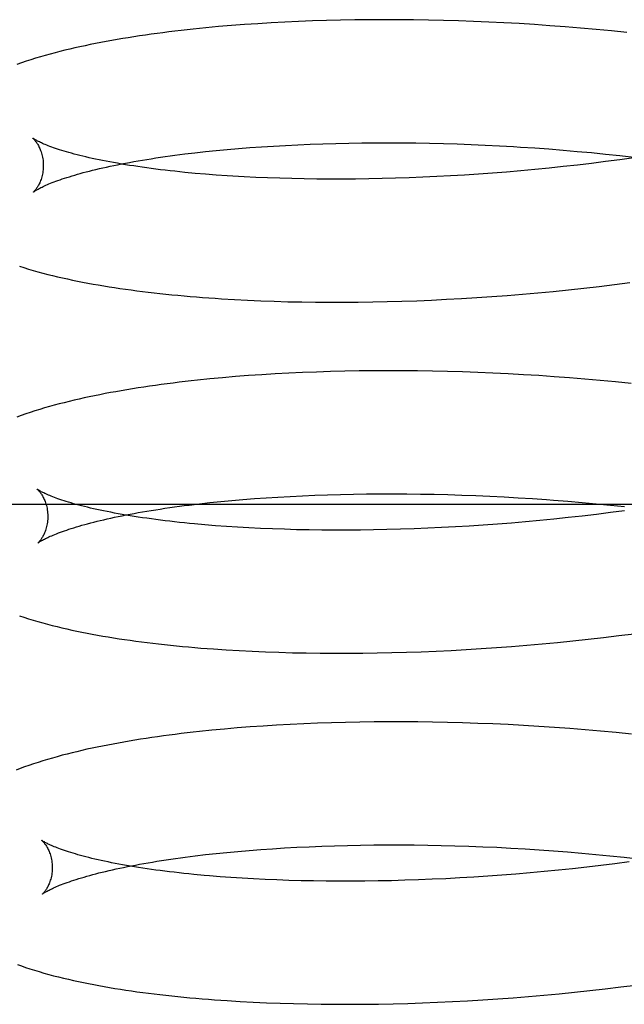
# Model space of a CAD drawing. Header units: inches. Extents: x 0 to 184, y 0 to 119.
# Tile 30 of 101: x 33.9936 to 34.0914, y 45.7675 to 45.9268. Entities that reach past the tile are written whole.
import ezdxf

# ---------------------------------------------------------------- set-up
doc = ezdxf.new("R2010")
doc.units = ezdxf.units.IN
doc.header["$LTSCALE"] = 10.121375
doc.header["$MEASUREMENT"] = 0
doc.linetypes.add('HIDDEN', pattern=[0.2, 0.1, -0.1])
doc.layers.add('DEFAULT_2', color=8, linetype='HIDDEN')

msp = doc.modelspace()

# ---------------------------------------------------------------- linework, layer by layer
at = {"layer": 'DEFAULT_2', "color": 8, "linetype": 'HIDDEN'}
for p, q in [((34.02575, 45.92566), (34.0237, 45.92546)), ((34.02783, 45.92583), (34.02575, 45.92566)), ((34.02995, 45.92599), (34.02783, 45.92583)), ((34.03209, 45.92614), (34.02995, 45.92599)), ((34.03426, 45.92627), (34.03209, 45.92614)), ((34.03646, 45.92639), (34.03426, 45.92627)), ((34.03868, 45.92649), (34.03646, 45.92639)), ((34.04093, 45.92658), (34.03868, 45.92649)), ((34.04321, 45.92665), (34.04093, 45.92658)), ((34.0455, 45.92671), (34.04321, 45.92665)), ((34.04782, 45.92675), (34.0455, 45.92671)), ((34.05016, 45.92678), (34.04782, 45.92675)), ((34.05252, 45.92679), (34.05016, 45.92678)), ((34.05489, 45.92678), (34.05252, 45.92679)), ((34.05729, 45.92676), (34.05489, 45.92678)), ((34.05969, 45.92672), (34.05729, 45.92676)), ((34.06212, 45.92667), (34.05969, 45.92672)), ((34.06455, 45.92659), (34.06212, 45.92667)), ((34.067, 45.92651), (34.06455, 45.92659)), ((34.06945, 45.9264), (34.067, 45.92651)), ((34.07192, 45.92628), (34.06945, 45.9264)), ((34.07439, 45.92615), (34.07192, 45.92628)), ((34.07687, 45.92599), (34.07439, 45.92615)), ((34.07935, 45.92582), (34.07687, 45.92599)), ((34.08184, 45.92563), (34.07935, 45.92582)), ((34.0237, 45.92546), (34.02168, 45.92526)), ((34.08432, 45.92543), (34.08184, 45.92563)), ((34.08681, 45.92521), (34.08432, 45.92543)), ((34.0893, 45.92497), (34.08681, 45.92521)), ((34.09178, 45.92471), (34.0893, 45.92497)), ((34.0366, 45.90646), (34.03858, 45.90656)), ((34.03858, 45.90656), (34.0406, 45.90665)), ((34.0406, 45.90665), (34.04265, 45.90672)), ((34.04265, 45.90672), (34.04473, 45.90678)), ((34.04473, 45.90678), (34.04683, 45.90682)), ((34.04683, 45.90682), (34.04895, 45.90686)), ((34.04895, 45.90686), (34.0511, 45.90687)), ((34.0511, 45.90687), (34.05327, 45.90688)), ((34.05327, 45.90688), (34.05545, 45.90687)), ((34.05545, 45.90687), (34.05766, 45.90684)), ((34.05766, 45.90684), (34.05988, 45.9068)), ((34.05988, 45.9068), (34.06212, 45.90675)), ((34.06212, 45.90675), (34.06437, 45.90668)), ((34.06437, 45.90668), (34.06663, 45.9066)), ((34.06663, 45.9066), (34.0689, 45.9065)), ((34.0203, 45.90506), (34.02195, 45.90526)), ((34.02195, 45.90526), (34.02364, 45.90545)), ((34.02364, 45.90545), (34.02538, 45.90562)), ((34.02538, 45.90562), (34.02716, 45.90579)), ((34.02716, 45.90579), (34.02897, 45.90595)), ((34.02897, 45.90595), (34.03082, 45.9061)), ((34.03082, 45.9061), (34.03271, 45.90623)), ((34.03271, 45.90623), (34.03464, 45.90635)), ((34.03464, 45.90635), (34.0366, 45.90646)), ((34.0689, 45.9065), (34.07118, 45.90638)), ((34.07461, 45.90619), (34.0769, 45.90603)), ((34.0769, 45.90603), (34.07919, 45.90587)), ((34.07919, 45.90587), (34.08149, 45.90569)), ((34.08149, 45.90569), (34.08378, 45.90549)), ((34.08378, 45.90549), (34.08608, 45.90528)), ((34.08608, 45.90528), (34.08836, 45.90505)), ((34.08836, 45.90505), (34.09065, 45.90481)), ((34.08608, 45.90354), (34.08379, 45.90327)), ((34.08836, 45.90382), (34.08608, 45.90354)), ((34.09064, 45.90412), (34.08836, 45.90382)), ((34.0929, 45.90444), (34.09064, 45.90412)), ((34.09065, 45.90481), (34.09292, 45.90455)), ((34.02366, 45.90179), (34.02196, 45.90193)), ((34.0254, 45.90166), (34.02366, 45.90179)), ((34.0678, 45.9018), (34.06553, 45.90165)), ((34.07007, 45.90196), (34.0678, 45.9018)), ((34.07235, 45.90214), (34.07007, 45.90196)), ((34.07463, 45.90234), (34.07235, 45.90214)), ((34.07692, 45.90255), (34.07463, 45.90234)), ((34.07921, 45.90277), (34.07692, 45.90255)), ((34.0815, 45.90301), (34.07921, 45.90277)), ((34.08379, 45.90327), (34.0815, 45.90301)), ((34.02718, 45.90153), (34.0254, 45.90166)), ((34.03179, 45.90128), (34.02992, 45.90137)), ((34.0337, 45.9012), (34.03179, 45.90128)), ((34.03565, 45.90113), (34.0337, 45.9012)), ((34.03762, 45.90107), (34.03565, 45.90113)), ((34.03963, 45.90103), (34.03762, 45.90107)), ((34.04166, 45.90101), (34.03963, 45.90103)), ((34.04373, 45.90099), (34.04166, 45.90101)), ((34.04582, 45.90099), (34.04373, 45.90099)), ((34.04793, 45.90101), (34.04582, 45.90099)), ((34.05007, 45.90104), (34.04793, 45.90101)), ((34.05222, 45.90108), (34.05007, 45.90104)), ((34.0544, 45.90114), (34.05222, 45.90108)), ((34.0566, 45.90121), (34.0544, 45.90114)), ((34.05881, 45.9013), (34.0566, 45.90121)), ((34.06104, 45.9014), (34.05881, 45.9013)), ((34.06328, 45.90152), (34.06104, 45.9014)), ((34.06553, 45.90165), (34.06328, 45.90152)), ((34.08979, 45.88393), (34.09227, 45.88425)), ((34.07738, 45.88259), (34.07986, 45.88283)), ((34.07986, 45.88283), (34.08234, 45.88308)), ((34.08234, 45.88308), (34.08482, 45.88335)), ((34.08482, 45.88335), (34.08731, 45.88363)), ((34.08731, 45.88363), (34.08979, 45.88393)), ((34.02834, 45.88152), (34.03046, 45.88141)), ((34.03046, 45.88141), (34.03261, 45.88131)), ((34.03261, 45.88131), (34.03478, 45.88124)), ((34.03478, 45.88124), (34.03698, 45.88117)), ((34.03698, 45.88117), (34.03921, 45.88113)), ((34.03921, 45.88113), (34.04146, 45.8811)), ((34.04146, 45.8811), (34.04374, 45.88108)), ((34.04374, 45.88108), (34.04603, 45.88108)), ((34.04603, 45.88108), (34.04835, 45.8811)), ((34.04835, 45.8811), (34.05069, 45.88113)), ((34.05069, 45.88113), (34.05305, 45.88118)), ((34.05305, 45.88118), (34.05543, 45.88125)), ((34.05543, 45.88125), (34.05782, 45.88133)), ((34.05782, 45.88133), (34.06022, 45.88143)), ((34.06022, 45.88143), (34.06264, 45.88155)), ((34.06264, 45.88155), (34.06508, 45.88168)), ((34.06508, 45.88168), (34.06752, 45.88183)), ((34.06752, 45.88183), (34.06997, 45.882)), ((34.06997, 45.882), (34.07244, 45.88218)), ((34.07244, 45.88218), (34.0749, 45.88238)), ((34.0749, 45.88238), (34.07738, 45.88259)), ((34.04618, 45.86992), (34.04388, 45.86986)), ((34.04849, 45.86996), (34.04618, 45.86992)), ((34.05083, 45.86999), (34.04849, 45.86996)), ((34.05319, 45.87), (34.05083, 45.86999)), ((34.05557, 45.86999), (34.05319, 45.87)), ((34.05796, 45.86997), (34.05557, 45.86999)), ((34.06037, 45.86993), (34.05796, 45.86997)), ((34.06279, 45.86988), (34.06037, 45.86993)), ((34.02437, 45.86867), (34.02235, 45.86846)), ((34.02642, 45.86886), (34.02437, 45.86867)), ((34.0285, 45.86904), (34.02642, 45.86886)), ((34.03062, 45.8692), (34.0285, 45.86904)), ((34.03276, 45.86935), (34.03062, 45.8692)), ((34.03493, 45.86948), (34.03276, 45.86935)), ((34.03713, 45.8696), (34.03493, 45.86948)), ((34.03935, 45.8697), (34.03713, 45.8696)), ((34.0416, 45.86979), (34.03935, 45.8697)), ((34.04388, 45.86986), (34.0416, 45.86979)), ((34.06523, 45.8698), (34.06279, 45.86988)), ((34.06767, 45.86972), (34.06523, 45.8698)), ((34.07013, 45.86961), (34.06767, 45.86972)), ((34.0726, 45.86949), (34.07013, 45.86961)), ((34.07507, 45.86936), (34.0726, 45.86949)), ((34.07755, 45.8692), (34.07507, 45.86936)), ((34.08003, 45.86903), (34.07755, 45.8692)), ((34.08252, 45.86884), (34.08003, 45.86903)), ((34.08501, 45.86864), (34.08252, 45.86884)), ((34.0875, 45.86842), (34.08501, 45.86864)), ((34.08998, 45.86818), (34.0875, 45.86842)), ((34.09247, 45.86792), (34.08998, 45.86818)), ((34.0297, 45.84916), (34.03156, 45.84931)), ((34.03156, 45.84931), (34.03345, 45.84944)), ((34.03345, 45.84944), (34.03537, 45.84956)), ((34.03537, 45.84956), (34.03733, 45.84967)), ((34.03733, 45.84967), (34.03932, 45.84977)), ((34.03932, 45.84977), (34.04134, 45.84986)), ((34.04134, 45.84986), (34.04339, 45.84993)), ((34.04339, 45.84993), (34.04547, 45.84999)), ((34.04547, 45.84999), (34.04757, 45.85003)), ((34.04757, 45.85003), (34.0497, 45.85006)), ((34.0497, 45.85006), (34.05185, 45.85008)), ((34.05185, 45.85008), (34.05402, 45.85009)), ((34.05402, 45.85009), (34.05621, 45.85008)), ((34.05621, 45.85008), (34.05841, 45.85005)), ((34.05841, 45.85005), (34.06064, 45.85001)), ((34.06064, 45.85001), (34.06287, 45.84996)), ((34.06287, 45.84996), (34.06513, 45.84989)), ((34.06513, 45.84989), (34.06739, 45.8498)), ((34.06739, 45.8498), (34.06966, 45.84971)), ((34.06966, 45.84971), (34.07194, 45.84959)), ((34.07194, 45.84959), (34.07423, 45.84946)), ((34.07423, 45.84946), (34.07652, 45.84932)), ((34.12765, 45.84833), (33.90765, 45.84833)), ((34.02102, 45.84827), (34.02268, 45.84847)), ((34.02268, 45.84847), (34.02437, 45.84866)), ((34.02437, 45.84866), (34.02611, 45.84883)), ((34.02611, 45.84883), (34.02789, 45.849)), ((34.02789, 45.849), (34.0297, 45.84916)), ((34.07996, 45.84907), (34.08226, 45.84889)), ((34.08226, 45.84889), (34.08455, 45.84869)), ((34.08455, 45.84869), (34.08685, 45.84848)), ((34.08685, 45.84848), (34.08914, 45.84825)), ((34.08914, 45.84825), (34.09142, 45.84801)), ((34.08229, 45.84623), (34.08, 45.84599)), ((34.08458, 45.84648), (34.08229, 45.84623)), ((34.08687, 45.84675), (34.08458, 45.84648)), ((34.08915, 45.84704), (34.08687, 45.84675)), ((34.09143, 45.84734), (34.08915, 45.84704)), ((34.02528, 45.84493), (34.02356, 45.84507)), ((34.02704, 45.8448), (34.02528, 45.84493)), ((34.02884, 45.84468), (34.02704, 45.8448)), ((34.03068, 45.84458), (34.02884, 45.84468)), ((34.03256, 45.84448), (34.03068, 45.84458)), ((34.03447, 45.8444), (34.03256, 45.84448)), ((34.05738, 45.84442), (34.05518, 45.84435)), ((34.05959, 45.84451), (34.05738, 45.84442)), ((34.06182, 45.84461), (34.05959, 45.84451)), ((34.06406, 45.84473), (34.06182, 45.84461)), ((34.06632, 45.84487), (34.06406, 45.84473)), ((34.06858, 45.84501), (34.06632, 45.84487)), ((34.07086, 45.84518), (34.06858, 45.84501)), ((34.07314, 45.84536), (34.07086, 45.84518)), ((34.07542, 45.84555), (34.07314, 45.84536)), ((34.07771, 45.84576), (34.07542, 45.84555)), ((34.08, 45.84599), (34.07771, 45.84576)), ((34.03641, 45.84434), (34.03447, 45.8444)), ((34.03839, 45.84428), (34.03641, 45.84434)), ((34.0404, 45.84424), (34.03839, 45.84428)), ((34.04244, 45.84421), (34.0404, 45.84424)), ((34.0445, 45.8442), (34.04244, 45.84421)), ((34.04659, 45.8442), (34.0445, 45.8442)), ((34.04871, 45.84422), (34.04659, 45.8442)), ((34.05084, 45.84425), (34.04871, 45.84422)), ((34.053, 45.84429), (34.05084, 45.84425)), ((34.05518, 45.84435), (34.053, 45.84429)), ((34.08803, 45.82684), (34.09051, 45.82714)), ((34.09051, 45.82714), (34.09299, 45.82746)), ((34.0707, 45.8252), (34.07316, 45.82539)), ((34.07316, 45.82539), (34.07563, 45.82559)), ((34.07563, 45.82559), (34.0781, 45.8258)), ((34.0781, 45.8258), (34.08058, 45.82604)), ((34.08058, 45.82604), (34.08306, 45.82629)), ((34.08306, 45.82629), (34.08555, 45.82656)), ((34.08555, 45.82656), (34.08803, 45.82684)), ((34.02493, 45.82499), (34.02699, 45.82485)), ((34.02699, 45.82485), (34.02907, 45.82472)), ((34.02907, 45.82472), (34.03119, 45.82462)), ((34.03119, 45.82462), (34.03334, 45.82452)), ((34.03334, 45.82452), (34.03551, 45.82445)), ((34.03551, 45.82445), (34.03771, 45.82438)), ((34.03771, 45.82438), (34.03994, 45.82434)), ((34.03994, 45.82434), (34.04219, 45.82431)), ((34.04219, 45.82431), (34.04446, 45.82429)), ((34.04446, 45.82429), (34.04676, 45.82429)), ((34.04676, 45.82429), (34.04908, 45.82431)), ((34.04908, 45.82431), (34.05142, 45.82434)), ((34.05142, 45.82434), (34.05378, 45.82439)), ((34.05378, 45.82439), (34.05615, 45.82446)), ((34.05615, 45.82446), (34.05854, 45.82454)), ((34.05854, 45.82454), (34.06095, 45.82464)), ((34.06095, 45.82464), (34.06337, 45.82476)), ((34.06337, 45.82476), (34.0658, 45.82489)), ((34.0658, 45.82489), (34.06825, 45.82504)), ((34.06825, 45.82504), (34.0707, 45.8252)), ((34.03514, 45.81266), (34.03299, 45.81252)), ((34.03733, 45.81278), (34.03514, 45.81266)), ((34.03953, 45.81289), (34.03733, 45.81278)), ((34.04177, 45.81298), (34.03953, 45.81289)), ((34.04403, 45.81305), (34.04177, 45.81298)), ((34.04631, 45.81311), (34.04403, 45.81305)), ((34.04861, 45.81316), (34.04631, 45.81311)), ((34.05093, 45.81319), (34.04861, 45.81316)), ((34.05328, 45.8132), (34.05093, 45.81319)), ((34.05564, 45.8132), (34.05328, 45.8132)), ((34.05801, 45.81318), (34.05564, 45.8132)), ((34.06034, 45.81315), (34.05801, 45.81318)), ((34.06277, 45.8131), (34.06034, 45.81315)), ((34.06521, 45.81304), (34.06277, 45.8131)), ((34.06767, 45.81295), (34.06521, 45.81304)), ((34.07013, 45.81286), (34.06767, 45.81295)), ((34.0726, 45.81274), (34.07013, 45.81286)), ((34.07509, 45.81261), (34.0726, 45.81274)), ((34.07757, 45.81246), (34.07509, 45.81261)), ((34.02466, 45.81184), (34.02266, 45.81163)), ((34.0267, 45.81203), (34.02466, 45.81184)), ((34.02876, 45.81221), (34.0267, 45.81203)), ((34.03086, 45.81237), (34.02876, 45.81221)), ((34.03299, 45.81252), (34.03086, 45.81237)), ((34.08007, 45.81229), (34.07757, 45.81246)), ((34.08256, 45.81211), (34.08007, 45.81229)), ((34.08506, 45.81191), (34.08256, 45.81211)), ((34.08756, 45.81169), (34.08506, 45.81191)), ((34.09006, 45.81145), (34.08756, 45.81169)), ((34.09256, 45.8112), (34.09006, 45.81145)), ((34.02366, 45.79171), (34.02537, 45.79189)), ((34.02537, 45.79189), (34.02711, 45.79207)), ((34.02711, 45.79207), (34.0289, 45.79224)), ((34.0289, 45.79224), (34.03073, 45.79239)), ((34.03073, 45.79239), (34.0326, 45.79254)), ((34.0326, 45.79254), (34.0345, 45.79267)), ((34.0345, 45.79267), (34.03644, 45.79279)), ((34.03644, 45.79279), (34.03841, 45.7929)), ((34.03841, 45.7929), (34.04042, 45.793)), ((34.04042, 45.793), (34.04245, 45.79308)), ((34.04245, 45.79308), (34.04451, 45.79315)), ((34.04451, 45.79315), (34.0466, 45.79321)), ((34.0466, 45.79321), (34.04871, 45.79325)), ((34.04871, 45.79325), (34.05085, 45.79328)), ((34.05085, 45.79328), (34.05301, 45.79329)), ((34.05301, 45.79329), (34.05519, 45.79329)), ((34.05519, 45.79329), (34.05739, 45.79328)), ((34.05739, 45.79328), (34.05961, 45.79325)), ((34.05961, 45.79325), (34.06177, 45.79321)), ((34.06177, 45.79321), (34.064, 45.79315)), ((34.064, 45.79315), (34.06625, 45.79308)), ((34.06625, 45.79308), (34.06851, 45.793)), ((34.06851, 45.793), (34.07078, 45.7929)), ((34.07078, 45.7929), (34.07305, 45.79278)), ((34.07305, 45.79278), (34.07534, 45.79265)), ((34.07534, 45.79265), (34.07762, 45.7925)), ((34.07762, 45.7925), (34.07991, 45.79234)), ((34.07991, 45.79234), (34.0822, 45.79216)), ((34.0822, 45.79216), (34.08449, 45.79197)), ((34.08449, 45.79197), (34.08678, 45.79176)), ((34.02199, 45.79151), (34.02366, 45.79171)), ((34.08678, 45.79176), (34.08907, 45.79154)), ((34.08907, 45.79154), (34.09135, 45.79131)), ((34.09215, 45.79055), (34.08987, 45.79025)), ((34.09135, 45.79131), (34.09362, 45.79105)), ((34.07614, 45.78876), (34.07385, 45.78857)), ((34.07843, 45.78897), (34.07614, 45.78876)), ((34.08072, 45.7892), (34.07843, 45.78897)), ((34.08301, 45.78944), (34.08072, 45.7892)), ((34.0853, 45.78969), (34.08301, 45.78944)), ((34.08759, 45.78996), (34.0853, 45.78969)), ((34.08987, 45.79025), (34.08759, 45.78996)), ((34.02776, 45.78801), (34.026, 45.78814)), ((34.02956, 45.78789), (34.02776, 45.78801)), ((34.0314, 45.78779), (34.02956, 45.78789)), ((34.03328, 45.78769), (34.0314, 45.78779)), ((34.03519, 45.78761), (34.03328, 45.78769)), ((34.03713, 45.78754), (34.03519, 45.78761)), ((34.03911, 45.78749), (34.03713, 45.78754)), ((34.04112, 45.78745), (34.03911, 45.78749)), ((34.04315, 45.78742), (34.04112, 45.78745)), ((34.04522, 45.78741), (34.04315, 45.78742)), ((34.04731, 45.78741), (34.04522, 45.78741)), ((34.04942, 45.78743), (34.04731, 45.78741)), ((34.05156, 45.78745), (34.04942, 45.78743)), ((34.05372, 45.7875), (34.05156, 45.78745)), ((34.0559, 45.78756), (34.05372, 45.7875)), ((34.0581, 45.78763), (34.0559, 45.78756)), ((34.06031, 45.78772), (34.0581, 45.78763)), ((34.06254, 45.78782), (34.06031, 45.78772)), ((34.06478, 45.78794), (34.06254, 45.78782)), ((34.06704, 45.78807), (34.06478, 45.78794)), ((34.0693, 45.78822), (34.06704, 45.78807)), ((34.07157, 45.78839), (34.0693, 45.78822)), ((34.07385, 45.78857), (34.07157, 45.78839)), ((34.08333, 45.76945), (34.08582, 45.76971)), ((34.08582, 45.76971), (34.08831, 45.77)), ((34.08831, 45.77), (34.0908, 45.7703)), ((34.0908, 45.7703), (34.09329, 45.77061)), ((34.02718, 45.76809), (34.02926, 45.76796)), ((34.02926, 45.76796), (34.03138, 45.76785)), ((34.06359, 45.76794), (34.06603, 45.76807)), ((34.06603, 45.76807), (34.06848, 45.76822)), ((34.06848, 45.76822), (34.07093, 45.76838)), ((34.07093, 45.76838), (34.0734, 45.76856)), ((34.0734, 45.76856), (34.07588, 45.76876)), ((34.07588, 45.76876), (34.07836, 45.76897)), ((34.07836, 45.76897), (34.08084, 45.7692)), ((34.08084, 45.7692), (34.08333, 45.76945)), ((34.03138, 45.76785), (34.03352, 45.76775)), ((34.03352, 45.76775), (34.0357, 45.76767)), ((34.0357, 45.76767), (34.0379, 45.76761)), ((34.0379, 45.76761), (34.04013, 45.76756)), ((34.04013, 45.76756), (34.04238, 45.76752)), ((34.04238, 45.76752), (34.04466, 45.7675)), ((34.04466, 45.7675), (34.04696, 45.7675)), ((34.04696, 45.7675), (34.04928, 45.76751)), ((34.04928, 45.76751), (34.05162, 45.76754)), ((34.05162, 45.76754), (34.05398, 45.76759)), ((34.05398, 45.76759), (34.05636, 45.76765)), ((34.05636, 45.76765), (34.05875, 45.76773)), ((34.05875, 45.76773), (34.06116, 45.76783)), ((34.06116, 45.76783), (34.06359, 45.76794))]:
    msp.add_line(p, q, dxfattribs=at)
for points in [[(34.02168, 45.92526), (34.02068, 45.92515), (34.01969, 45.92504), (34.01871, 45.92492), (34.01773, 45.9248), (34.01677, 45.92468), (34.01581, 45.92456), (34.01487, 45.92443), (34.01393, 45.92429), (34.013, 45.92416), (34.01208, 45.92402), (34.01116, 45.92387), (34.01026, 45.92372), (34.00936, 45.92357), (34.00848, 45.92342), (34.0076, 45.92326), (34.00673, 45.92309), (34.00587, 45.92292), (34.00501, 45.92275), (34.00417, 45.92258), (34.00334, 45.9224), (34.00252, 45.92221), (34.0017, 45.92202), (34.0009, 45.92183), (34.0001, 45.92163), (33.99931, 45.92143), (33.99853, 45.92122), (33.99774, 45.92101), (33.99696, 45.92078), (33.99618, 45.92055), (33.99541, 45.92031), (33.99465, 45.92007), (33.9939, 45.91982), (33.99316, 45.91956)], [(33.99574, 45.9076), (33.99573, 45.9076), (33.99572, 45.90761), (33.99573, 45.90761), (33.99574, 45.9076), (33.99576, 45.90758), (33.99579, 45.90755), (33.99582, 45.90752), (33.99586, 45.90748), (33.9959, 45.90744), (33.99595, 45.90739), (33.996, 45.90733), (33.99606, 45.90726), (33.99612, 45.90719), (33.99618, 45.9071), (33.99625, 45.90701), (33.99632, 45.90692), (33.99639, 45.90681), (33.99647, 45.90669), (33.99654, 45.90657), (33.99662, 45.90643), (33.99669, 45.90629), (33.99677, 45.90613), (33.99685, 45.90597), (33.99692, 45.90579), (33.99699, 45.90561), (33.99706, 45.90541), (33.99713, 45.90521), (33.99719, 45.90499), (33.99725, 45.90477), (33.9973, 45.90453), (33.99734, 45.90429), (33.99737, 45.90404), (33.9974, 45.90378), (33.99742, 45.90352), (33.99742, 45.90328)], [(34.02196, 45.90193), (34.02031, 45.90209), (34.01949, 45.90217), (34.0187, 45.90226), (34.01791, 45.90234), (34.01713, 45.90243), (34.01637, 45.90252), (34.01561, 45.90262), (34.01487, 45.90271), (34.01415, 45.90281), (34.01343, 45.90291), (34.01273, 45.90301), (34.01204, 45.90312), (34.01136, 45.90322), (34.0107, 45.90333), (34.01005, 45.90344), (34.00941, 45.90355), (34.00879, 45.90366), (34.00818, 45.90377), (34.00758, 45.90388), (34.007, 45.904), (34.00643, 45.90411), (34.00588, 45.90423), (34.00534, 45.90434), (34.00482, 45.90446), (34.00431, 45.90458), (34.00382, 45.9047), (34.00334, 45.90482), (34.00287, 45.90493), (34.00242, 45.90505), (34.00199, 45.90517), (34.00157, 45.90529), (34.00117, 45.9054), (34.00078, 45.90552), (34.00041, 45.90563), (34.00005, 45.90575), (33.99971, 45.90586), (33.99938, 45.90597), (33.99907, 45.90608), (33.99877, 45.90618), (33.99849, 45.90629), (33.99823, 45.90639), (33.99798, 45.90649), (33.99774, 45.90658), (33.99752, 45.90667), (33.99731, 45.90676), (33.99712, 45.90685), (33.99694, 45.90693), (33.99678, 45.90701), (33.99662, 45.90709), (33.99649, 45.90716), (33.99636, 45.90722), (33.99625, 45.90728), (33.99615, 45.90734), (33.99606, 45.90739), (33.99598, 45.90744), (33.99591, 45.90748), (33.99586, 45.90752), (33.99581, 45.90755), (33.99577, 45.90757), (33.99575, 45.90759), (33.99574, 45.9076)], [(33.99583, 45.89891), (33.99584, 45.89892), (33.99586, 45.89894), (33.99589, 45.89896), (33.99592, 45.89898), (33.99597, 45.89901), (33.99602, 45.89905), (33.99609, 45.89909), (33.99617, 45.89914), (33.99625, 45.8992), (33.99635, 45.89926), (33.99647, 45.89932), (33.99659, 45.89939), (33.99673, 45.89947), (33.99688, 45.89954), (33.99704, 45.89963), (33.99722, 45.89971), (33.99741, 45.89981), (33.99762, 45.8999), (33.99783, 45.9), (33.99807, 45.9001), (33.99832, 45.90021), (33.99858, 45.90032), (33.99886, 45.90043), (33.99915, 45.90054), (33.99946, 45.90066), (33.99979, 45.90077), (34.00013, 45.9009), (34.00048, 45.90102), (34.00085, 45.90114), (34.00124, 45.90127), (34.00164, 45.90139), (34.00206, 45.90152), (34.00249, 45.90165), (34.00293, 45.90178), (34.0034, 45.90191), (34.00387, 45.90204), (34.00436, 45.90217), (34.00487, 45.9023), (34.00539, 45.90243), (34.00593, 45.90256), (34.00648, 45.90269), (34.00704, 45.90282), (34.00762, 45.90295), (34.00821, 45.90308), (34.00882, 45.9032), (34.00944, 45.90333), (34.01007, 45.90346), (34.01072, 45.90358), (34.01138, 45.90371), (34.01206, 45.90383), (34.01274, 45.90395), (34.01344, 45.90407), (34.01416, 45.90419), (34.01488, 45.9043), (34.01562, 45.90442), (34.01637, 45.90453), (34.01713, 45.90464), (34.01791, 45.90475), (34.01869, 45.90485), (34.01949, 45.90496), (34.0203, 45.90506)], [(34.07118, 45.90638), (34.07346, 45.90626), (34.07461, 45.90619)], [(33.99742, 45.90328), (33.99742, 45.90304), (33.99741, 45.90277), (33.99739, 45.90251), (33.99736, 45.90226), (33.99732, 45.90202), (33.99728, 45.90178), (33.99723, 45.90156), (33.99717, 45.90134), (33.99711, 45.90113), (33.99705, 45.90094), (33.99698, 45.90075), (33.99691, 45.90057), (33.99684, 45.90041), (33.99677, 45.90025), (33.99669, 45.90011), (33.99662, 45.89997), (33.99655, 45.89984), (33.99648, 45.89973), (33.99641, 45.89962), (33.99634, 45.89952), (33.99628, 45.89943), (33.99621, 45.89934), (33.99616, 45.89927), (33.9961, 45.8992), (33.99605, 45.89914), (33.996, 45.89909), (33.99596, 45.89904), (33.99592, 45.899), (33.99589, 45.89897), (33.99587, 45.89895), (33.99585, 45.89893), (33.99583, 45.89892), (33.99583, 45.89891)], [(34.02992, 45.90137), (34.02808, 45.90147), (34.02718, 45.90153)], [(33.99354, 45.88692), (33.99427, 45.88668), (33.99501, 45.88645), (33.99578, 45.88623), (33.99655, 45.88601), (33.99734, 45.8858), (33.99813, 45.88559), (33.99892, 45.88539), (33.99972, 45.8852), (34.00052, 45.88502), (34.00133, 45.88484), (34.00214, 45.88467), (34.00296, 45.8845), (34.00378, 45.88434), (34.00461, 45.88418), (34.00546, 45.88402), (34.00631, 45.88387), (34.00718, 45.88373), (34.00805, 45.88359), (34.00893, 45.88345), (34.00982, 45.88331), (34.01072, 45.88318), (34.01163, 45.88306), (34.01254, 45.88294), (34.01347, 45.88282), (34.0144, 45.88271), (34.01534, 45.8826), (34.01629, 45.88249), (34.01725, 45.88239), (34.01822, 45.88229), (34.0192, 45.8822), (34.02018, 45.8821), (34.02117, 45.88202), (34.02217, 45.88193), (34.02318, 45.88186), (34.02522, 45.88171)], [(34.02522, 45.88171), (34.02626, 45.88164), (34.02834, 45.88152)], [(34.02235, 45.86846), (34.02135, 45.86835), (34.02036, 45.86824), (34.01938, 45.86813), (34.0184, 45.86801), (34.01744, 45.86788), (34.01648, 45.86776), (34.01554, 45.86763), (34.0146, 45.86749), (34.01367, 45.86736), (34.01275, 45.86722), (34.01183, 45.86707), (34.01093, 45.86692), (34.01003, 45.86677), (34.00915, 45.86661), (34.00827, 45.86645), (34.0074, 45.86629), (34.00654, 45.86612), (34.00569, 45.86595), (34.00485, 45.86578), (34.00402, 45.8656), (34.0032, 45.86541), (34.00239, 45.86522), (34.00158, 45.86503), (34.00078, 45.86483), (33.99998, 45.86463), (33.99919, 45.86442), (33.9984, 45.8642), (33.99761, 45.86397), (33.99683, 45.86374), (33.99607, 45.8635), (33.99531, 45.86326), (33.99457, 45.86301), (33.99385, 45.86276), (33.99315, 45.8625)], [(33.99646, 45.8508), (33.99645, 45.85081), (33.99644, 45.85082), (33.99645, 45.85082), (33.99646, 45.8508), (33.99648, 45.85079), (33.99651, 45.85076), (33.99654, 45.85073), (33.99658, 45.85069), (33.99662, 45.85065), (33.99667, 45.8506), (33.99672, 45.85054), (33.99678, 45.85047), (33.99684, 45.8504), (33.9969, 45.85031), (33.99697, 45.85022), (33.99704, 45.85013), (33.99711, 45.85002), (33.99718, 45.8499), (33.99726, 45.84978), (33.99734, 45.84964), (33.99741, 45.8495), (33.99749, 45.84934), (33.99757, 45.84918), (33.99764, 45.849), (33.99771, 45.84882), (33.99778, 45.84862), (33.99785, 45.84842), (33.99791, 45.8482), (33.99797, 45.84797), (33.99802, 45.84774), (33.99806, 45.8475), (33.99809, 45.84725), (33.99812, 45.84699), (33.99814, 45.84673), (33.99814, 45.84649)], [(34.02356, 45.84507), (34.02188, 45.84522), (34.02106, 45.8453), (34.02025, 45.84538), (34.01945, 45.84546), (34.01866, 45.84555), (34.01788, 45.84564), (34.01712, 45.84573), (34.01636, 45.84582), (34.01562, 45.84592), (34.01489, 45.84602), (34.01418, 45.84612), (34.01347, 45.84622), (34.01278, 45.84632), (34.0121, 45.84643), (34.01144, 45.84653), (34.01079, 45.84664), (34.01015, 45.84675), (34.00953, 45.84686), (34.00892, 45.84697), (34.00832, 45.84709), (34.00774, 45.8472), (34.00717, 45.84732), (34.00662, 45.84743), (34.00608, 45.84755), (34.00555, 45.84767), (34.00505, 45.84779), (34.00455, 45.8479), (34.00407, 45.84802), (34.00361, 45.84814), (34.00316, 45.84826), (34.00272, 45.84837), (34.0023, 45.84849), (34.0019, 45.84861), (34.00151, 45.84872), (34.00114, 45.84884), (34.00078, 45.84895), (34.00043, 45.84906), (34.00011, 45.84917), (33.99979, 45.84928), (33.9995, 45.84939), (33.99922, 45.84949), (33.99895, 45.84959), (33.9987, 45.84969), (33.99846, 45.84979), (33.99824, 45.84988), (33.99804, 45.84997), (33.99784, 45.85006), (33.99766, 45.85014), (33.9975, 45.85022), (33.99735, 45.85029), (33.99721, 45.85036), (33.99708, 45.85043), (33.99697, 45.85049), (33.99687, 45.85055), (33.99678, 45.8506), (33.9967, 45.85065), (33.99663, 45.85069), (33.99658, 45.85073), (33.99653, 45.85076), (33.99649, 45.85078), (33.99647, 45.8508), (33.99646, 45.8508)], [(34.07652, 45.84932), (34.07881, 45.84916), (34.07996, 45.84907)], [(33.99655, 45.84212), (33.99656, 45.84213), (33.99658, 45.84214), (33.9966, 45.84216), (33.99664, 45.84219), (33.99669, 45.84222), (33.99674, 45.84226), (33.99681, 45.8423), (33.99688, 45.84235), (33.99697, 45.84241), (33.99707, 45.84246), (33.99718, 45.84253), (33.99731, 45.8426), (33.99744, 45.84267), (33.99759, 45.84275), (33.99776, 45.84283), (33.99793, 45.84292), (33.99813, 45.84301), (33.99833, 45.84311), (33.99855, 45.84321), (33.99878, 45.84331), (33.99903, 45.84341), (33.99929, 45.84352), (33.99957, 45.84363), (33.99987, 45.84375), (34.00018, 45.84386), (34.0005, 45.84398), (34.00084, 45.8441), (34.0012, 45.84422), (34.00157, 45.84435), (34.00195, 45.84447), (34.00235, 45.8446), (34.00277, 45.84473), (34.0032, 45.84486), (34.00365, 45.84499), (34.00411, 45.84512), (34.00459, 45.84525), (34.00508, 45.84538), (34.00558, 45.84551), (34.00611, 45.84564), (34.00664, 45.84577), (34.00719, 45.8459), (34.00776, 45.84603), (34.00834, 45.84616), (34.00893, 45.84629), (34.00954, 45.84641), (34.01016, 45.84654), (34.01079, 45.84667), (34.01144, 45.84679), (34.0121, 45.84691), (34.01278, 45.84704), (34.01346, 45.84716), (34.01416, 45.84728), (34.01488, 45.84739), (34.0156, 45.84751), (34.01634, 45.84762), (34.01709, 45.84774), (34.01786, 45.84785), (34.01863, 45.84796), (34.01942, 45.84806), (34.02021, 45.84817), (34.02102, 45.84827)], [(33.99814, 45.84649), (33.99814, 45.84625), (33.99813, 45.84599), (33.99811, 45.84573), (33.99808, 45.84548), (33.99805, 45.84524), (33.998, 45.845), (33.99795, 45.84478), (33.9979, 45.84456), (33.99784, 45.84435), (33.99777, 45.84416), (33.9977, 45.84397), (33.99763, 45.84379), (33.99756, 45.84362), (33.99749, 45.84347), (33.99742, 45.84332), (33.99734, 45.84319), (33.99727, 45.84306), (33.9972, 45.84294), (33.99713, 45.84283), (33.99706, 45.84273), (33.997, 45.84264), (33.99694, 45.84256), (33.99688, 45.84248), (33.99682, 45.84241), (33.99677, 45.84235), (33.99673, 45.8423), (33.99668, 45.84225), (33.99665, 45.84221), (33.99661, 45.84218), (33.99659, 45.84216), (33.99657, 45.84214), (33.99656, 45.84213), (33.99655, 45.84212)], [(33.99355, 45.83036), (33.99427, 45.83012), (33.99501, 45.82988), (33.99577, 45.82965), (33.99654, 45.82942), (33.99732, 45.82921), (33.99809, 45.829), (33.99887, 45.82879), (33.99965, 45.8286), (34.00044, 45.82841), (34.00124, 45.82823), (34.00204, 45.82805), (34.00285, 45.82788), (34.00367, 45.82771), (34.0045, 45.82754), (34.00534, 45.82738), (34.00619, 45.82723), (34.00705, 45.82708), (34.00791, 45.82693), (34.00878, 45.82679), (34.00967, 45.82665), (34.01056, 45.82652), (34.01145, 45.82639), (34.01236, 45.82627), (34.01328, 45.82614), (34.0142, 45.82603), (34.01513, 45.82591), (34.01607, 45.8258), (34.01702, 45.8257), (34.01798, 45.8256), (34.01895, 45.8255), (34.01993, 45.8254), (34.02091, 45.82531), (34.0219, 45.82523), (34.0229, 45.82514), (34.02493, 45.82499)], [(34.02266, 45.81163), (34.02167, 45.81152), (34.02068, 45.81141), (34.01971, 45.81129), (34.01875, 45.81117), (34.01779, 45.81105), (34.01684, 45.81092), (34.0159, 45.81079), (34.01497, 45.81065), (34.01405, 45.81051), (34.01313, 45.81037), (34.01223, 45.81023), (34.01133, 45.81008), (34.01044, 45.80993), (34.00956, 45.80977), (34.00869, 45.80961), (34.00783, 45.80944), (34.00698, 45.80928), (34.00613, 45.8091), (34.0053, 45.80893), (34.00448, 45.80875), (34.00367, 45.80856), (34.00286, 45.80837), (34.00206, 45.80818), (34.00126, 45.80798), (34.00047, 45.80778), (33.99968, 45.80756), (33.9989, 45.80734), (33.99812, 45.80712), (33.99734, 45.80688), (33.99658, 45.80664), (33.99583, 45.8064), (33.9951, 45.80615), (33.99439, 45.8059), (33.9937, 45.80565), (33.99303, 45.80539)], [(33.99718, 45.79401), (33.99717, 45.79402), (33.99716, 45.79403), (33.99717, 45.79403), (33.99718, 45.79401), (33.9972, 45.794), (33.99723, 45.79397), (33.99726, 45.79394), (33.9973, 45.7939), (33.99734, 45.79386), (33.99739, 45.79381), (33.99744, 45.79375), (33.9975, 45.79368), (33.99756, 45.7936), (33.99762, 45.79352), (33.99769, 45.79343), (33.99776, 45.79333), (33.99783, 45.79323), (33.99791, 45.79311), (33.99798, 45.79299), (33.99806, 45.79285), (33.99813, 45.79271), (33.99821, 45.79255), (33.99829, 45.79239), (33.99836, 45.79221), (33.99843, 45.79203), (33.9985, 45.79183), (33.99857, 45.79162), (33.99863, 45.79141), (33.99869, 45.79118), (33.99874, 45.79095), (33.99878, 45.79071), (33.99881, 45.79046), (33.99884, 45.7902), (33.99886, 45.78994), (33.99886, 45.7897)], [(34.02343, 45.78835), (34.02178, 45.78851), (34.02096, 45.78859), (34.02016, 45.78867), (34.01938, 45.78876), (34.0186, 45.78885), (34.01783, 45.78894), (34.01708, 45.78903), (34.01634, 45.78913), (34.01561, 45.78922), (34.01489, 45.78932), (34.01419, 45.78943), (34.0135, 45.78953), (34.01282, 45.78963), (34.01216, 45.78974), (34.01151, 45.78985), (34.01087, 45.78996), (34.01025, 45.79007), (34.00964, 45.79018), (34.00904, 45.7903), (34.00846, 45.79041), (34.00789, 45.79053), (34.00734, 45.79064), (34.0068, 45.79076), (34.00627, 45.79088), (34.00576, 45.79099), (34.00527, 45.79111), (34.00479, 45.79123), (34.00432, 45.79135), (34.00388, 45.79147), (34.00344, 45.79158), (34.00302, 45.7917), (34.00262, 45.79182), (34.00223, 45.79193), (34.00186, 45.79205), (34.0015, 45.79216), (34.00115, 45.79227), (34.00083, 45.79238), (34.00052, 45.79249), (34.00022, 45.7926), (33.99994, 45.7927), (33.99967, 45.7928), (33.99942, 45.7929), (33.99918, 45.793), (33.99896, 45.79309), (33.99876, 45.79318), (33.99856, 45.79327), (33.99838, 45.79335), (33.99822, 45.79343), (33.99807, 45.7935), (33.99793, 45.79357), (33.9978, 45.79364), (33.99769, 45.7937), (33.99759, 45.79376), (33.9975, 45.79381), (33.99742, 45.79386), (33.99735, 45.7939), (33.9973, 45.79393), (33.99725, 45.79396), (33.99721, 45.79399), (33.99719, 45.79401), (33.99718, 45.79401)], [(33.99727, 45.78533), (33.99727, 45.78533), (33.99728, 45.78534), (33.9973, 45.78535), (33.99733, 45.78538), (33.99737, 45.7854), (33.99741, 45.78543), (33.99747, 45.78547), (33.99754, 45.78552), (33.99761, 45.78557), (33.9977, 45.78562), (33.99781, 45.78568), (33.99792, 45.78575), (33.99805, 45.78582), (33.99819, 45.78589), (33.99834, 45.78597), (33.9985, 45.78606), (33.99868, 45.78614), (33.99888, 45.78624), (33.99909, 45.78633), (33.99931, 45.78643), (33.99955, 45.78654), (33.9998, 45.78664), (34.00006, 45.78675), (34.00035, 45.78686), (34.00064, 45.78698), (34.00096, 45.78709), (34.00129, 45.78721), (34.00163, 45.78733), (34.00199, 45.78746), (34.00236, 45.78758), (34.00275, 45.78771), (34.00316, 45.78784), (34.00358, 45.78796), (34.00402, 45.78809), (34.00447, 45.78822), (34.00493, 45.78835), (34.00542, 45.78848), (34.00591, 45.78861), (34.00642, 45.78875), (34.00695, 45.78888), (34.00749, 45.78901), (34.00805, 45.78914), (34.00862, 45.78927), (34.0092, 45.7894), (34.0098, 45.78953), (34.01041, 45.78965), (34.01104, 45.78978), (34.01168, 45.78991), (34.01233, 45.79003), (34.013, 45.79016), (34.01368, 45.79028), (34.01437, 45.7904), (34.01508, 45.79052), (34.0158, 45.79064), (34.01653, 45.79075), (34.01728, 45.79087), (34.01803, 45.79098), (34.0188, 45.79109), (34.01958, 45.7912), (34.02037, 45.7913), (34.02118, 45.79141), (34.02199, 45.79151)], [(33.99886, 45.7897), (33.99886, 45.78946), (33.99885, 45.7892), (33.99883, 45.78894), (33.9988, 45.78869), (33.99877, 45.78844), (33.99872, 45.78821), (33.99867, 45.78798), (33.99862, 45.78776), (33.99855, 45.78756), (33.99849, 45.78736), (33.99842, 45.78717), (33.99835, 45.78699), (33.99828, 45.78683), (33.99821, 45.78667), (33.99813, 45.78652), (33.99806, 45.78639), (33.99799, 45.78626), (33.99792, 45.78614), (33.99785, 45.78603), (33.99778, 45.78593), (33.99772, 45.78584), (33.99765, 45.78576), (33.9976, 45.78568), (33.99754, 45.78562), (33.99749, 45.78556), (33.99744, 45.7855), (33.9974, 45.78546), (33.99736, 45.78542), (33.99733, 45.78539), (33.99731, 45.78536), (33.99729, 45.78535), (33.99727, 45.78533), (33.99727, 45.78533)], [(34.026, 45.78814), (34.02428, 45.78828), (34.02343, 45.78835)], [(33.99322, 45.77394), (33.99387, 45.77371), (33.99455, 45.77348), (33.99525, 45.77325), (33.99598, 45.77301), (33.99674, 45.77279), (33.99751, 45.77256), (33.99829, 45.77234), (33.99909, 45.77213), (33.99989, 45.77193), (34.00069, 45.77173), (34.00149, 45.77154), (34.00229, 45.77136), (34.0031, 45.77118), (34.00392, 45.77101), (34.00474, 45.77085), (34.00557, 45.77069), (34.00642, 45.77053), (34.00727, 45.77037), (34.00813, 45.77023), (34.00901, 45.77008), (34.00988, 45.76994), (34.01077, 45.7698), (34.01167, 45.76967), (34.01257, 45.76954), (34.01349, 45.76942), (34.01441, 45.7693), (34.01534, 45.76918), (34.01628, 45.76907), (34.01723, 45.76896), (34.01819, 45.76886), (34.01915, 45.76876), (34.02013, 45.76866), (34.02111, 45.76857), (34.0221, 45.76848), (34.0231, 45.76839), (34.02411, 45.76831), (34.02512, 45.76824), (34.02718, 45.76809)]]:
    msp.add_lwpolyline(points, dxfattribs=at)

doc.saveas('drawing.dxf')
